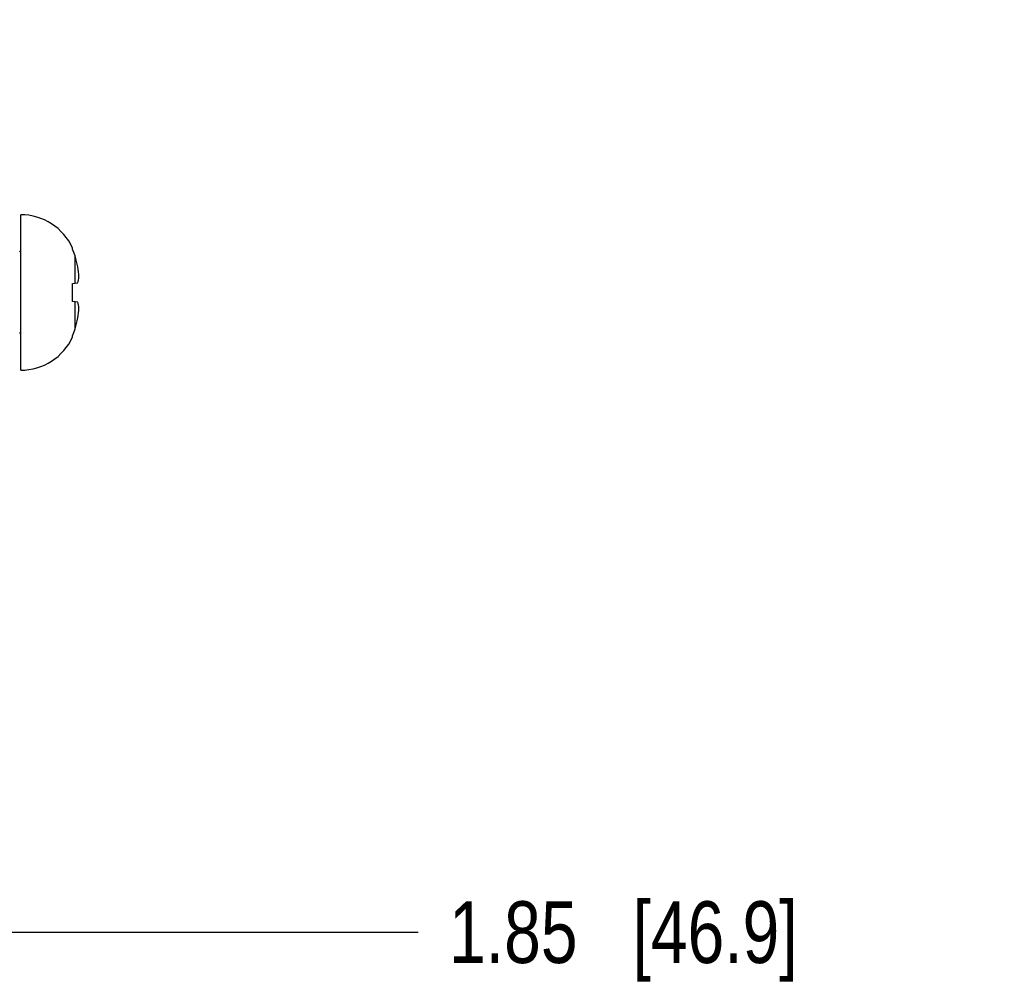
# Model space of a CAD drawing. Header units: inches. Extents: x 0 to 34, y 0 to 22.
# Tile 46 of 118: x 17.7 to 19.7, y 15.9 to 17.9. Entities that reach past the tile are written whole.
import ezdxf

# ---------------------------------------------------------------- set-up
doc = ezdxf.new("R2010")
doc.units = ezdxf.units.IN
doc.header["$LTSCALE"] = 1.87
doc.header["$MEASUREMENT"] = 0
doc.layers.get('0').update_dxf_attribs({"linetype": 'CONTINUOUS'})
doc.layers.add('DIMENSIONS', color=7, linetype='CONTINUOUS')
doc.styles.get("Standard").update_dxf_attribs({"font": 'txt', "width": 0.8})
doc.dimstyles.new('DIMSTYLE_1', dxfattribs={"dimtxt": 0.125, "dimasz": 0.18, "dimexe": 0.18, "dimexo": 0.0625, "dimgap": 0.09, "dimtad": 0, "dimtih": 1, "dimtoh": 1, "dimzin": 4, "dimdsep": 46, "dimtxsty": 'STANDARD', "dimblk": '_FILLED', "dimblk1": '_FILLED', "dimblk2": '_FILLED', "dimcen": 0.09, "dimadec": 0, "dimazin": 0, "dimtp": 0.01, "dimtm": 0.01, "dimtfac": 1, "dimtofl": 0, "dimtmove": 0, "dimatfit": 3, "dimldrblk": '_FILLED', "dimfxl": 1, "dimtolj": 1, "dimtzin": 4, "dimarcsym": 0})

# ---------------------------------------------------------------- blocks, each defined once
blk = doc.blocks.new('*D19')
at = {"layer": 'DIMENSIONS', "color": 2, "linetype": 'CONTINUOUS'}
blk.add_line((16.5909, 16.0145), (18.469, 16.0145), dxfattribs=at)
at = {"layer": 'DIMENSIONS', "color": 2, "linetype": 'CONTINUOUS', "insert": (18.5315, 16.077), "char_height": 0.125, "width": 1.125, "attachment_point": 1, "line_spacing_factor": 0.9}
blk.add_mtext('1.85{\\Ftxt.shx;\\W1.000000;\\H0.125000; }[46.9]', dxfattribs=at)
blk = doc.blocks.new('_FILLED')
at = {"color": 0, "linetype": 'BYBLOCK'}
blk.add_solid([(0, 0), (-1, 0.174), (-1, -0.174)], dxfattribs=at)

msp = doc.modelspace()

# ---------------------------------------------------------------- linework, layer by layer
at = {"color": 7, "linetype": 'CONTINUOUS'}
for p, q in [((17.6634, 17.1527), (17.6634, 17.4676)), ((17.7686, 17.398), (17.7686, 17.3999)), ((17.7738, 17.3289), (17.7738, 17.3841)), ((17.7686, 17.3284), (17.7794, 17.3296)), ((17.7686, 17.2919), (17.7686, 17.3284)), ((17.7794, 17.2907), (17.7686, 17.2919)), ((17.7738, 17.2362), (17.7738, 17.2913)), ((17.7686, 17.2204), (17.7686, 17.2222))]:
    msp.add_line(p, q, dxfattribs=at)
for centre, radius, start, end in [((17.6634, 17.3519), 0.1157, 24.4946, 90), ((17.6591, 17.3497), 0.1197, 16.7008, 23.8214), ((17.6555, 17.3967), 0.00787, 318.2788, 360), ((17.5276, 17.3102), 0.257, 11.5946, 16.7105), ((17.5916, 17.3317), 0.1902, 2.9646, 9.116), ((17.5916, 17.2886), 0.1902, 350.884, 357.0354), ((17.5276, 17.3101), 0.257, 343.2895, 348.4054), ((17.6555, 17.2235), 0.00787, 0, 41.7212), ((17.6634, 17.2683), 0.1157, 270, 335.5054), ((17.6591, 17.2706), 0.1197, 336.1786, 343.2992)]:
    msp.add_arc(centre, radius, start, end, dxfattribs=at)
for points, knots in [([(17.7794, 17.3296), (17.7799, 17.3315), (17.7808, 17.3355), (17.7814, 17.3395), (17.7815, 17.3415)], [0, 0, 0, 0, 0.504909, 1, 1, 1, 1]), ([(17.7815, 17.2787), (17.7814, 17.2807), (17.7808, 17.2848), (17.7799, 17.2887), (17.7794, 17.2907)], [0, 0, 0, 0, 0.495091, 1, 1, 1, 1])]:
    msp.add_open_spline(points, degree=3, knots=knots, dxfattribs=at)

# ---------------------------------------------------------------- dimensions: what is measured, and where the dimension line sits
at = {"layer": 'DIMENSIONS', "color": 2, "linetype": 'CONTINUOUS'}
dim = msp.add_ordinate_dim(feature_location=(16.5909, 16.0145), offset=(1.8782, 0), dtype=0, origin=(16.5284, 17.8626), dimstyle='DIMSTYLE_1', dxfattribs=at)
dim.commit()
dim.dimension.update_dxf_attribs({"geometry": '*D19', "text_midpoint": (19.094, 16.0145)})

doc.saveas('drawing.dxf')
